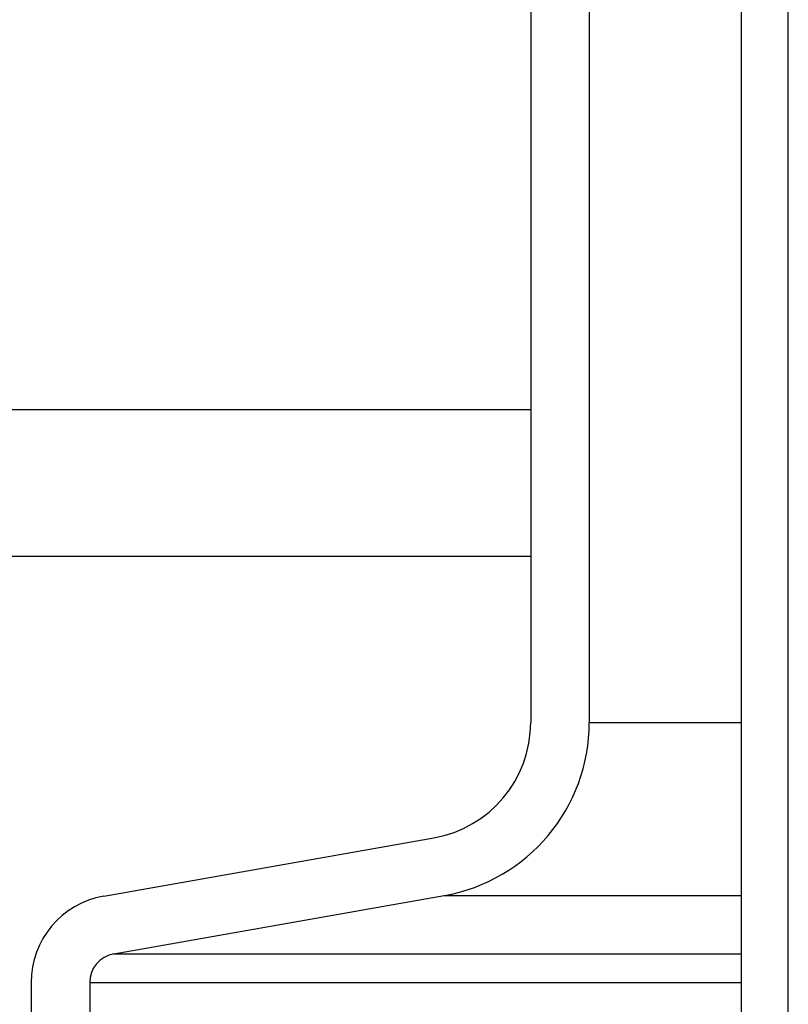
# Model space of a CAD drawing. Extents: x 990 to 4202, y -422 to 622.
# Tile 132 of 200: x 1591.82 to 1593.46, y -101.98 to -99.88. Entities that reach past the tile are written whole.
import ezdxf

# ---------------------------------------------------------------- set-up
doc = ezdxf.new("R2010")
doc.units = 0
doc.header["$MEASUREMENT"] = 0
doc.layers.add('SPILL-BUCKET', color=1, linetype='CONTINUOUS')
doc.layers.add('TANK-SLAB', color=6, linetype='CONTINUOUS')

msp = doc.modelspace()

# ---------------------------------------------------------------- linework, layer by layer
at = {"layer": 'SPILL-BUCKET', "color": 1, "linetype": 'Continuous'}
for p, q in [((1593.3584, -108.24138), (1593.3584, -94.04382)), ((1593.45833, -108.24138), (1593.45833, -94.04382)), ((1592.90933, -99.67202), (1592.90933, -101.37551)), ((1593.03425, -99.67202), (1593.03425, -101.37551)), ((1591.99927, -101.74561), (1592.70288, -101.62154)), ((1592.02096, -101.86862), (1592.72457, -101.74456)), ((1591.84443, -101.93013), (1591.84443, -103.11466)), ((1591.96935, -101.93013), (1591.96935, -103.11466))]:
    msp.add_line(p, q, dxfattribs=at)
at = {"layer": 'SPILL-BUCKET', "color": 7}
for p, q in [((1593.03425, -101.37551), (1593.3584, -101.37551)), ((1592.72457, -101.74456), (1593.3584, -101.74456)), ((1592.02096, -101.86862), (1593.3584, -101.86862)), ((1591.96935, -101.93013), (1593.3584, -101.93013))]:
    msp.add_line(p, q, dxfattribs=at)
at = {"layer": 'SPILL-BUCKET', "color": 1, "linetype": 'Continuous'}
for centre, radius, start, end in [((1592.6595, -101.37551), 0.24983, 280, 0), ((1592.6595, -101.37551), 0.37474, 280, 0), ((1592.03181, -101.93013), 0.18737, 100, 180), ((1592.03181, -101.93013), 0.06246, 100, 180)]:
    msp.add_arc(centre, radius, start, end, dxfattribs=at)
at = {"layer": 'TANK-SLAB', "color": 2, "linetype": 'Continuous'}
for p, q in [((1544.59455, -100.70883), (1592.90933, -100.70883)), ((1544.59455, -101.02133), (1592.90933, -101.02133))]:
    msp.add_line(p, q, dxfattribs=at)

doc.saveas('drawing.dxf')
